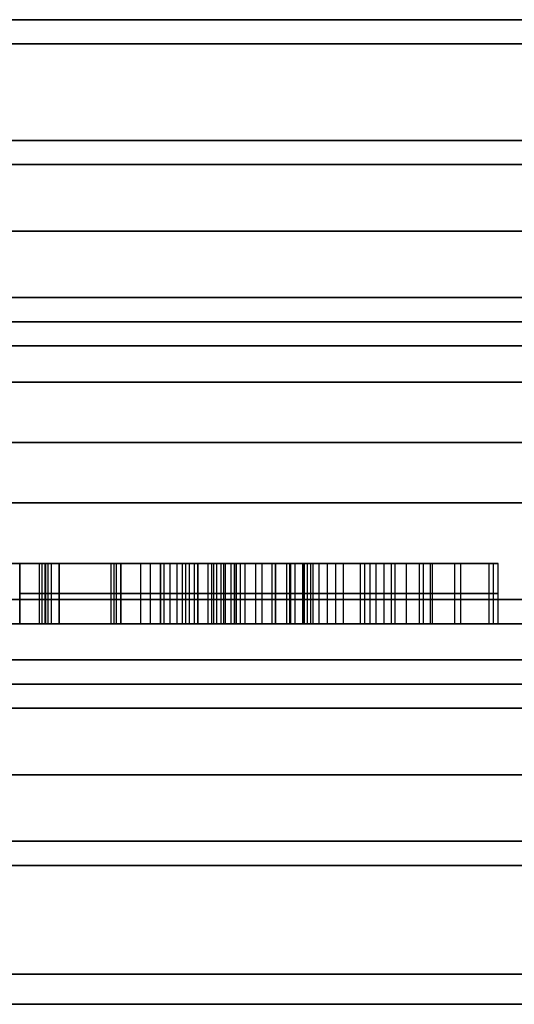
# Model space of a CAD drawing. Header units: centimetres. Extents: x -10 to 8.9, y -34.1 to -8.
# Tile 254 of 256: x 5.645 to 6.055, y -8.82 to -8.005. Entities that reach past the tile are written whole.
import ezdxf

# ---------------------------------------------------------------- set-up
doc = ezdxf.new("R2010")
doc.units = ezdxf.units.CM
doc.layers.add('Default', color=7, linetype='Continuous', true_color=0x000000)

msp = doc.modelspace()

# ---------------------------------------------------------------- linework, layer by layer
at = {"layer": 'Default'}
for p, q in [((5.64518, -8.505, 0.65917), (5.64518, -8.455, 0.65917)), ((5.64518, -8.505, 0.53918), (5.64518, -8.455, 0.53918)), ((5.67777, -8.455, 0.58144), (5.64518, -8.455, 0.58144)), ((5.66147, -8.505, 0.66995), (5.66147, -8.455, 0.66995)), ((5.66147, -8.505, 0.4875), (5.66147, -8.455, 0.4875)), ((5.66371, -8.505, 6.38363), (5.66371, -8.455, 6.38363)), ((5.82887, -8.455, 6.27258), (5.66797, -8.455, 6.27258)), ((5.66885, -8.505, 6.28108), (5.66885, -8.455, 6.28108)), ((5.67777, -8.505, 0.57873), (5.67777, -8.455, 0.57873)), ((5.72083, -8.505, 6.2532), (5.72083, -8.455, 6.2532)), ((5.72346, -8.505, 6.35496), (5.72346, -8.455, 6.35496)), ((5.72542, -8.505, 6.29777), (5.72542, -8.455, 6.29777)), ((5.72902, -8.505, 0.57873), (5.72902, -8.455, 0.57873)), ((5.76161, -8.455, 0.57873), (5.72902, -8.455, 0.57873)), ((5.72902, -8.505, 0.71951), (5.72902, -8.455, 0.71951)), ((5.76161, -8.455, 0.71951), (5.72902, -8.455, 0.71951)), ((5.74532, -8.505, 0.66995), (5.74532, -8.455, 0.66995)), ((5.74532, -8.505, 0.4875), (5.74532, -8.455, 0.4875)), ((5.74532, -8.455, 0.4875), (5.74532, -8.455, 0.66995)), ((5.74532, -8.505, 0.7375), (5.74532, -8.455, 0.7375)), ((5.74532, -8.505, 0.70152), (5.74532, -8.455, 0.70152)), ((5.74532, -8.455, 0.70152), (5.74532, -8.455, 0.7375)), ((5.75108, -8.455, 6.25009), (5.75108, -8.455, 6.29513)), ((5.75108, -8.455, 6.35212), (5.75108, -8.455, 6.39716)), ((5.75337, -8.505, 6.39693), (5.75337, -8.455, 6.39693)), ((5.76161, -8.505, 0.57873), (5.76161, -8.455, 0.57873)), ((5.76161, -8.505, 0.71951), (5.76161, -8.455, 0.71951)), ((5.7698, -8.505, 6.19604), (5.7698, -8.455, 6.19604)), ((5.7826, -8.505, 6.32038), (5.7826, -8.455, 6.32038)), ((5.78982, -8.505, 6.14185), (5.78982, -8.455, 6.14185)), ((5.79267, -8.505, 0.72358), (5.79267, -8.455, 0.72358)), ((5.79267, -8.505, 0.65586), (5.79267, -8.455, 0.65586)), ((5.80845, -8.505, 0.66995), (5.80845, -8.455, 0.66995)), ((5.80845, -8.505, 0.64178), (5.80845, -8.455, 0.64178)), ((5.82424, -8.505, 0.67335), (5.82424, -8.455, 0.67335)), ((5.82424, -8.505, 0.56464), (5.82424, -8.455, 0.56464)), ((5.85682, -8.455, 0.61369), (5.82424, -8.455, 0.61369)), ((5.82794, -8.505, 6.26359), (5.82794, -8.455, 6.26359)), ((5.83663, -8.455, 0.4875), (5.83663, -8.455, 0.73456)), ((5.84053, -8.505, 0.4875), (5.84053, -8.455, 0.4875)), ((5.85682, -8.505, 0.56464), (5.85682, -8.455, 0.56464)), ((5.85691, -8.505, 0.67759), (5.85691, -8.455, 0.67759)), ((5.8687, -8.505, 0.66995), (5.8687, -8.455, 0.66995)), ((5.8687, -8.505, 0.64178), (5.8687, -8.455, 0.64178)), ((5.86956, -8.505, 6.20313), (5.86956, -8.455, 6.20313)), ((5.87939, -8.505, 6.18199), (5.87939, -8.455, 6.18199)), ((5.88058, -8.505, 0.65586), (5.88058, -8.455, 0.65586)), ((5.88627, -8.505, 6.21938), (5.88627, -8.455, 6.21938)), ((5.88795, -8.505, 6.15393), (5.88795, -8.455, 6.15393)), ((5.95311, -8.455, 6.24273), (5.90428, -8.455, 6.24273)), ((5.90686, -8.505, 6.12397), (5.90686, -8.455, 6.12397)), ((5.91322, -8.505, 6.29139), (5.91322, -8.455, 6.29139)), ((5.93519, -8.505, 6.14525), (5.93519, -8.455, 6.14525)), ((5.95295, -8.505, 6.36106), (5.95295, -8.455, 6.36106)), ((5.95372, -8.455, 6.16833), (5.95372, -8.455, 6.20699)), ((5.95372, -8.455, 6.24602), (5.95372, -8.455, 6.36091)), ((5.95597, -8.505, 6.25826), (5.95597, -8.455, 6.25826)), ((5.97599, -8.505, 6.20289), (5.97599, -8.455, 6.20289)), ((5.98518, -8.505, 6.25289), (5.98518, -8.455, 6.25289)), ((5.98673, -8.505, 6.16226), (5.98673, -8.455, 6.16226)), ((6.02311, -8.455, 6.24273), (5.98885, -8.455, 6.24273)), ((6.01015, -8.505, 6.27608), (6.01015, -8.455, 6.27608)), ((6.03743, -8.505, 6.17477), (6.03743, -8.455, 6.17477)), ((5.64518, -8.48, 0.66995), (5.67777, -8.48, 0.66995)), ((5.64518, -8.48, 0.6484), (5.64518, -8.48, 0.66995)), ((5.64518, -8.48, 0.4875), (5.64518, -8.48, 0.59086)), ((5.67777, -8.48, 0.4875), (5.64518, -8.48, 0.4875)), ((5.66141, -8.48, 6.36135), (5.666, -8.48, 6.40592)), ((5.7855, -8.48, 6.34857), (5.66141, -8.48, 6.36135)), ((5.666, -8.48, 6.40592), (5.84074, -8.48, 6.38793)), ((5.66655, -8.48, 6.25879), (5.67114, -8.48, 6.30336)), ((5.77511, -8.48, 6.24761), (5.66655, -8.48, 6.25879)), ((5.67114, -8.48, 6.30336), (5.7797, -8.48, 6.29219)), ((5.67777, -8.48, 0.66995), (5.67777, -8.48, 0.4875)), ((5.72902, -8.48, 0.66995), (5.76161, -8.48, 0.66995)), ((5.72902, -8.48, 0.4875), (5.72902, -8.48, 0.66995)), ((5.76161, -8.48, 0.4875), (5.72902, -8.48, 0.4875)), ((5.72902, -8.48, 0.7375), (5.76161, -8.48, 0.7375)), ((5.72902, -8.48, 0.70152), (5.72902, -8.48, 0.7375)), ((5.76161, -8.48, 0.70152), (5.72902, -8.48, 0.70152)), ((5.76161, -8.48, 0.66995), (5.76161, -8.48, 0.4875)), ((5.76161, -8.48, 0.7375), (5.76161, -8.48, 0.70152)), ((5.76449, -8.48, 6.14446), (5.77511, -8.48, 6.24761)), ((5.81514, -8.48, 6.13925), (5.76449, -8.48, 6.14446)), ((5.7797, -8.48, 6.29219), (5.7855, -8.48, 6.34857)), ((5.79267, -8.48, 0.7095), (5.79267, -8.48, 0.73767)), ((5.79267, -8.48, 0.66995), (5.82424, -8.48, 0.66995)), ((5.79267, -8.48, 0.64178), (5.79267, -8.48, 0.66995)), ((5.82424, -8.48, 0.64178), (5.79267, -8.48, 0.64178)), ((5.84074, -8.48, 6.38793), (5.81514, -8.48, 6.13925)), ((5.82424, -8.48, 0.66995), (5.82424, -8.48, 0.67674)), ((5.82424, -8.48, 0.4875), (5.82424, -8.48, 0.64178)), ((5.85682, -8.48, 0.4875), (5.82424, -8.48, 0.4875)), ((5.85682, -8.48, 0.66995), (5.88058, -8.48, 0.66995)), ((5.85699, -8.48, 0.68523), (5.85682, -8.48, 0.66995)), ((5.85682, -8.48, 0.64178), (5.85682, -8.48, 0.4875)), ((5.88058, -8.48, 0.64178), (5.85682, -8.48, 0.64178)), ((5.86612, -8.48, 6.18443), (5.873, -8.48, 6.22182)), ((5.89266, -8.48, 6.17955), (5.86612, -8.48, 6.18443)), ((5.873, -8.48, 6.22182), (5.89954, -8.48, 6.21695)), ((5.88058, -8.48, 0.66995), (5.88058, -8.48, 0.64178)), ((5.88324, -8.48, 6.12831), (5.89266, -8.48, 6.17955)), ((5.93048, -8.48, 6.11962), (5.88324, -8.48, 6.12831)), ((5.89954, -8.48, 6.21695), (5.92691, -8.48, 6.36584)), ((5.92691, -8.48, 6.36584), (5.97899, -8.48, 6.35627)), ((5.9399, -8.48, 6.17087), (5.93048, -8.48, 6.11962)), ((6.03355, -8.48, 6.15366), (5.9399, -8.48, 6.17087)), ((5.96516, -8.48, 6.30825), (5.94678, -8.48, 6.20826)), ((5.94678, -8.48, 6.20826), (6.0052, -8.48, 6.19752)), ((6.0052, -8.48, 6.19752), (5.96516, -8.48, 6.30825)), ((5.97899, -8.48, 6.35627), (6.04131, -8.48, 6.19589)), ((6.04131, -8.48, 6.19589), (6.03355, -8.48, 6.15366)), ((5.98518, -8.505, 6.25289), (5.95498, -8.505, 6.25289)), ((5.97599, -8.505, 6.20289), (5.97599, -8.505, 6.2783))]:
    msp.add_line(p, q, dxfattribs=at)
at = {"layer": 'Default', "extrusion": (0, 1, 0)}
for centre, radius, start, end in [((-5.45, 3.45, -8.005), 3.455, 0, 180), ((-5.45, 3.45, -8.005), 3.455, 180, 0), ((-5.45, 3.45, -8.005), 3.455, 180, 0), ((-5.45, 3.45, -8.005), 3.245, 0, 180), ((-5.45, 3.45, -8.005), 2.035, 0, 180), ((-5.45, 3.45, -8.025), 3.475, 0, 180), ((-5.45, 3.45, -8.025), 3.475, 180, 0), ((-5.45, 3.45, -8.105), 2.07, 90, 270), ((-5.45, 3.45, -8.105), 2.43, 90, 270), ((-5.45, 3.45, -8.125), 2.45, 90, 270), ((-5.45, 3.45, -8.18), 2.05, 90, 270), ((-5.45, 3.45, -8.235), 2.05, 90, 270), ((-5.45, 3.45, -8.255), 3.225, 0, 180), ((-5.45, 3.45, -8.255), 3.225, 180, 0), ((-5.45, 3.45, -8.255), 2.255, 90, 270), ((-5.45, 3.45, -8.255), 2.07, 90, 270), ((-5.45, 3.45, -8.305), 2.45, 90, 270), ((-5.45, 3.45, -8.355), 3.475, 180, 0), ((-5.45, 3.45, -8.355), 3.475, 0, 180), ((-5.45, 3.45, -8.405), 2.275, 90, 270), ((-5.45, 3.45, -8.485), 3.225, 180, 0), ((-5.45, 3.45, -8.485), 3.225, 0, 180), ((-5.45, 3.45, -8.485), 2.45, 90, 270), ((-5.45, 3.45, -8.505), 3.205, 180, 0), ((-5.45, 3.45, -8.505), 3.205, 0, 180), ((-5.45, 3.45, -8.505), 3.205, 180, 321.78462), ((-5.45, 3.45, -8.505), 2.275, 90, 180), ((-5.45, 3.45, -8.505), 2.47, 90, 270), ((-5.45, 3.45, -8.535), 2.275, 0, 180), ((-5.45, 3.45, -8.535), 2.275, 180, 338.4), ((-5.45, 3.45, -8.555), 2.255, 0, 180), ((-5.45, 3.45, -8.555), 2.255, 180, 0), ((-5.45, 3.45, -8.555), 2.255, 0, 180), ((-5.45, 3.45, -8.555), 2.08, 0, 180), ((-5.45, 3.45, -8.555), 2.08, 180, 0), ((-5.45, 3.45, -8.685), 3.475, 180, 0), ((-5.45, 3.45, -8.685), 3.475, 0, 180), ((-5.45, 3.45, -8.685), 2.06, 180, 0), ((-5.45, 3.45, -8.685), 2.06, 0, 180), ((-5.45, 3.45, -8.705), 3.455, 0, 180), ((-5.45, 3.45, -8.705), 3.455, 180, 0), ((-5.45, 3.45, -8.705), 3.455, 180, 0)]:
    msp.add_arc(centre, radius, start, end, dxfattribs=at)
at = {"layer": 'Default', "extrusion": (0, -1, 0)}
for centre, radius, start, end in [((5.45, 3.45, 8.005), 3.245, 180, 0), ((5.45, 3.45, 8.005), 2.035, 180, 0), ((5.45, 3.45, 8.005), 1.78, 180, 0), ((5.45, 3.45, 8.005), 1.78, 0, 180), ((5.45, 3.45, 8.025), 3.225, 0, 180), ((5.45, 3.45, 8.025), 3.225, 180, 0), ((5.45, 3.45, 8.125), 2.05, 270, 90), ((5.45, 3.45, 8.255), 2.07, 270, 90), ((5.45, 3.45, 8.275), 2.275, 270, 90), ((5.45, 3.45, 8.505), 2.47, 270, 90), ((5.45, 3.45, 8.575), 2.06, 0, 180), ((5.45, 3.45, 8.575), 2.06, 180, 0), ((5.45, 3.45, 8.63), 2.06, 0, 180), ((5.45, 3.45, 8.63), 2.06, 180, 0), ((5.45, 3.45, 8.705), 2.08, 180, 0), ((5.45, 3.45, 8.705), 2.08, 0, 180), ((5.45, 3.45, 8.795), 1.78, 180, 0), ((5.45, 3.45, 8.795), 1.78, 0, 180), ((5.45, 3.45, 8.82), 2.035, 180, 0), ((5.45, 3.45, 8.82), 2.035, 0, 180)]:
    msp.add_arc(centre, radius, start, end, dxfattribs=at)
at = {"layer": 'Default'}
for points, degree in [([(5.64518, -8.455, 0.6484), (5.6277, -8.455, 0.66639), (5.61005, -8.455, 0.67538), (5.59206, -8.455, 0.67538)], 3), ([(5.63074, -8.455, 0.63226), (5.63303, -8.455, 0.62969), (5.63711, -8.455, 0.62415), (5.6416, -8.455, 0.6147), (5.64448, -8.455, 0.60382), (5.64518, -8.455, 0.59537), (5.64518, -8.455, 0.59086)], 3), ([(5.64518, -8.455, 0.66995), (5.64518, -8.48, 0.66995), (5.64518, -8.505, 0.66995)], 2), ([(5.67777, -8.455, 0.66995), (5.66147, -8.455, 0.66995), (5.64518, -8.455, 0.66995)], 2), ([(5.64518, -8.455, 0.6484), (5.64518, -8.48, 0.6484), (5.64518, -8.505, 0.6484)], 2), ([(5.64518, -8.455, 0.66995), (5.64518, -8.455, 0.65917), (5.64518, -8.455, 0.6484)], 2), ([(5.64518, -8.455, 0.59086), (5.64518, -8.48, 0.59086), (5.64518, -8.505, 0.59086)], 2), ([(5.64518, -8.455, 0.4875), (5.64518, -8.48, 0.4875), (5.64518, -8.505, 0.4875)], 2), ([(5.64518, -8.455, 0.59086), (5.64518, -8.455, 0.53918), (5.64518, -8.455, 0.4875)], 2), ([(5.64518, -8.455, 0.4875), (5.66147, -8.455, 0.4875), (5.67777, -8.455, 0.4875)], 2), ([(5.66141, -8.455, 6.36135), (5.66141, -8.48, 6.36135), (5.66141, -8.505, 6.36135)], 2), ([(5.666, -8.455, 6.40592), (5.66371, -8.455, 6.38363), (5.66141, -8.455, 6.36135)], 2), ([(5.66141, -8.455, 6.36135), (5.72346, -8.455, 6.35496), (5.7855, -8.455, 6.34857)], 2), ([(5.666, -8.455, 6.40592), (5.666, -8.48, 6.40592), (5.666, -8.505, 6.40592)], 2), ([(5.84074, -8.455, 6.38793), (5.75337, -8.455, 6.39693), (5.666, -8.455, 6.40592)], 2), ([(5.66655, -8.455, 6.25879), (5.66655, -8.48, 6.25879), (5.66655, -8.505, 6.25879)], 2), ([(5.67114, -8.455, 6.30336), (5.66885, -8.455, 6.28108), (5.66655, -8.455, 6.25879)], 2), ([(5.66655, -8.455, 6.25879), (5.72083, -8.455, 6.2532), (5.77511, -8.455, 6.24761)], 2), ([(5.67114, -8.455, 6.30336), (5.67114, -8.48, 6.30336), (5.67114, -8.505, 6.30336)], 2), ([(5.7797, -8.455, 6.29219), (5.72542, -8.455, 6.29777), (5.67114, -8.455, 6.30336)], 2), ([(5.67777, -8.455, 0.66995), (5.67777, -8.48, 0.66995), (5.67777, -8.505, 0.66995)], 2), ([(5.67777, -8.455, 0.4875), (5.67777, -8.455, 0.57873), (5.67777, -8.455, 0.66995)], 2), ([(5.67777, -8.505, 0.4875), (5.67777, -8.48, 0.4875), (5.67777, -8.455, 0.4875)], 2), ([(5.72902, -8.455, 0.66995), (5.72902, -8.48, 0.66995), (5.72902, -8.505, 0.66995)], 2), ([(5.76161, -8.455, 0.66995), (5.74532, -8.455, 0.66995), (5.72902, -8.455, 0.66995)], 2), ([(5.72902, -8.455, 0.4875), (5.72902, -8.48, 0.4875), (5.72902, -8.505, 0.4875)], 2), ([(5.72902, -8.455, 0.66995), (5.72902, -8.455, 0.57873), (5.72902, -8.455, 0.4875)], 2), ([(5.72902, -8.455, 0.4875), (5.74532, -8.455, 0.4875), (5.76161, -8.455, 0.4875)], 2), ([(5.72902, -8.455, 0.7375), (5.72902, -8.48, 0.7375), (5.72902, -8.505, 0.7375)], 2), ([(5.76161, -8.455, 0.7375), (5.74532, -8.455, 0.7375), (5.72902, -8.455, 0.7375)], 2), ([(5.72902, -8.455, 0.70152), (5.72902, -8.48, 0.70152), (5.72902, -8.505, 0.70152)], 2), ([(5.72902, -8.455, 0.7375), (5.72902, -8.455, 0.71951), (5.72902, -8.455, 0.70152)], 2), ([(5.72902, -8.455, 0.70152), (5.74532, -8.455, 0.70152), (5.76161, -8.455, 0.70152)], 2), ([(5.76161, -8.455, 0.66995), (5.76161, -8.48, 0.66995), (5.76161, -8.505, 0.66995)], 2), ([(5.76161, -8.455, 0.4875), (5.76161, -8.455, 0.57873), (5.76161, -8.455, 0.66995)], 2), ([(5.76161, -8.505, 0.4875), (5.76161, -8.48, 0.4875), (5.76161, -8.455, 0.4875)], 2), ([(5.76161, -8.455, 0.7375), (5.76161, -8.48, 0.7375), (5.76161, -8.505, 0.7375)], 2), ([(5.76161, -8.455, 0.70152), (5.76161, -8.455, 0.71951), (5.76161, -8.455, 0.7375)], 2), ([(5.76161, -8.505, 0.70152), (5.76161, -8.48, 0.70152), (5.76161, -8.455, 0.70152)], 2), ([(5.76449, -8.455, 6.14446), (5.76449, -8.48, 6.14446), (5.76449, -8.505, 6.14446)], 2), ([(5.77511, -8.455, 6.24761), (5.7698, -8.455, 6.19604), (5.76449, -8.455, 6.14446)], 2), ([(5.76449, -8.455, 6.14446), (5.78982, -8.455, 6.14185), (5.81514, -8.455, 6.13925)], 2), ([(5.77511, -8.455, 6.24761), (5.77511, -8.48, 6.24761), (5.77511, -8.505, 6.24761)], 2), ([(5.7797, -8.455, 6.29219), (5.7797, -8.48, 6.29219), (5.7797, -8.505, 6.29219)], 2), ([(5.7855, -8.455, 6.34857), (5.7826, -8.455, 6.32038), (5.7797, -8.455, 6.29219)], 2), ([(5.7855, -8.455, 6.34857), (5.7855, -8.48, 6.34857), (5.7855, -8.505, 6.34857)], 2), ([(5.79267, -8.455, 0.73767), (5.79267, -8.48, 0.73767), (5.79267, -8.505, 0.73767)], 2), ([(5.81168, -8.455, 0.73988), (5.80726, -8.455, 0.73988), (5.80081, -8.455, 0.73903), (5.79267, -8.455, 0.73767)], 3), ([(5.79267, -8.455, 0.7095), (5.79267, -8.48, 0.7095), (5.79267, -8.505, 0.7095)], 2), ([(5.79267, -8.455, 0.73767), (5.79267, -8.455, 0.72358), (5.79267, -8.455, 0.7095)], 2), ([(5.79267, -8.455, 0.66995), (5.79267, -8.48, 0.66995), (5.79267, -8.505, 0.66995)], 2), ([(5.82424, -8.455, 0.66995), (5.80845, -8.455, 0.66995), (5.79267, -8.455, 0.66995)], 2), ([(5.79267, -8.455, 0.64178), (5.79267, -8.48, 0.64178), (5.79267, -8.505, 0.64178)], 2), ([(5.79267, -8.455, 0.66995), (5.79267, -8.455, 0.65586), (5.79267, -8.455, 0.64178)], 2), ([(5.79267, -8.455, 0.64178), (5.80845, -8.455, 0.64178), (5.82424, -8.455, 0.64178)], 2), ([(5.79267, -8.455, 0.7095), (5.79425, -8.455, 0.70988), (5.79731, -8.455, 0.71059), (5.80161, -8.455, 0.71142), (5.80428, -8.455, 0.7117), (5.80557, -8.455, 0.7117)], 3), ([(5.80115, -8.505, 0.71129), (5.80115, -8.48, 0.71129), (5.80115, -8.455, 0.71129)], 2), ([(5.80433, -8.505, 0.73937), (5.80433, -8.48, 0.73937), (5.80433, -8.455, 0.73937)], 2), ([(5.80557, -8.455, 0.7117), (5.80557, -8.48, 0.7117), (5.80557, -8.505, 0.7117)], 2), ([(5.80557, -8.455, 0.7117), (5.80724, -8.455, 0.7117), (5.81034, -8.455, 0.7114), (5.81419, -8.455, 0.71013), (5.81736, -8.455, 0.70807), (5.81907, -8.455, 0.70617), (5.81982, -8.455, 0.70508)], 3), ([(5.81168, -8.455, 0.73988), (5.81168, -8.48, 0.73988), (5.81168, -8.505, 0.73988)], 2), ([(5.84562, -8.455, 0.72783), (5.83798, -8.455, 0.7358), (5.82661, -8.455, 0.73988), (5.81168, -8.455, 0.73988)], 3), ([(5.81407, -8.505, 0.71), (5.81407, -8.48, 0.71), (5.81407, -8.455, 0.71)], 2), ([(5.81514, -8.455, 6.13925), (5.81514, -8.48, 6.13925), (5.81514, -8.505, 6.13925)], 2), ([(5.81514, -8.455, 6.13925), (5.82794, -8.455, 6.26359), (5.84074, -8.455, 6.38793)], 2), ([(5.81982, -8.455, 0.70508), (5.81982, -8.48, 0.70508), (5.81982, -8.505, 0.70508)], 2), ([(5.81982, -8.455, 0.70508), (5.8205, -8.455, 0.7041), (5.82152, -8.455, 0.70193), (5.82252, -8.455, 0.69842), (5.82319, -8.455, 0.69481), (5.82364, -8.455, 0.69118), (5.82394, -8.455, 0.68757), (5.82412, -8.455, 0.68397), (5.82422, -8.455, 0.68037), (5.82424, -8.455, 0.67795), (5.82424, -8.455, 0.67674)], 3), ([(5.82292, -8.505, 0.6962), (5.82292, -8.48, 0.6962), (5.82292, -8.455, 0.6962)], 2), ([(5.82424, -8.455, 0.67674), (5.82424, -8.48, 0.67674), (5.82424, -8.505, 0.67674)], 2), ([(5.82424, -8.455, 0.66995), (5.82424, -8.48, 0.66995), (5.82424, -8.505, 0.66995)], 2), ([(5.82424, -8.455, 0.67674), (5.82424, -8.455, 0.67335), (5.82424, -8.455, 0.66995)], 2), ([(5.82424, -8.455, 0.64178), (5.82424, -8.48, 0.64178), (5.82424, -8.505, 0.64178)], 2), ([(5.82424, -8.455, 0.4875), (5.82424, -8.48, 0.4875), (5.82424, -8.505, 0.4875)], 2), ([(5.82424, -8.455, 0.64178), (5.82424, -8.455, 0.56464), (5.82424, -8.455, 0.4875)], 2), ([(5.82424, -8.455, 0.4875), (5.84053, -8.455, 0.4875), (5.85682, -8.455, 0.4875)], 2), ([(5.83167, -8.505, 0.73674), (5.83167, -8.48, 0.73674), (5.83167, -8.455, 0.73674)], 2), ([(5.84074, -8.505, 6.38793), (5.84074, -8.48, 6.38793), (5.84074, -8.455, 6.38793)], 2), ([(5.84562, -8.455, 0.72783), (5.84562, -8.48, 0.72783), (5.84562, -8.505, 0.72783)], 2), ([(5.85699, -8.455, 0.68523), (5.85722, -8.455, 0.70559), (5.85326, -8.455, 0.71985), (5.84562, -8.455, 0.72783)], 3), ([(5.85405, -8.505, 0.71192), (5.85405, -8.48, 0.71192), (5.85405, -8.455, 0.71192)], 2), ([(5.85682, -8.455, 0.66995), (5.85682, -8.48, 0.66995), (5.85682, -8.505, 0.66995)], 2), ([(5.88058, -8.455, 0.66995), (5.8687, -8.455, 0.66995), (5.85682, -8.455, 0.66995)], 2), ([(5.85682, -8.455, 0.66995), (5.85691, -8.455, 0.67759), (5.85699, -8.455, 0.68523)], 2), ([(5.85682, -8.455, 0.4875), (5.85682, -8.48, 0.4875), (5.85682, -8.505, 0.4875)], 2), ([(5.85682, -8.455, 0.64178), (5.85682, -8.48, 0.64178), (5.85682, -8.505, 0.64178)], 2), ([(5.85682, -8.455, 0.4875), (5.85682, -8.455, 0.56464), (5.85682, -8.455, 0.64178)], 2), ([(5.85682, -8.455, 0.64178), (5.8687, -8.455, 0.64178), (5.88058, -8.455, 0.64178)], 2), ([(5.85699, -8.455, 0.68523), (5.85699, -8.48, 0.68523), (5.85699, -8.505, 0.68523)], 2), ([(5.86612, -8.455, 6.18443), (5.86612, -8.48, 6.18443), (5.86612, -8.505, 6.18443)], 2), ([(5.873, -8.455, 6.22182), (5.86956, -8.455, 6.20313), (5.86612, -8.455, 6.18443)], 2), ([(5.86612, -8.455, 6.18443), (5.87939, -8.455, 6.18199), (5.89266, -8.455, 6.17955)], 2), ([(5.873, -8.455, 6.22182), (5.873, -8.48, 6.22182), (5.873, -8.505, 6.22182)], 2), ([(5.89954, -8.455, 6.21695), (5.88627, -8.455, 6.21938), (5.873, -8.455, 6.22182)], 2), ([(5.88058, -8.455, 0.66995), (5.88058, -8.48, 0.66995), (5.88058, -8.505, 0.66995)], 2), ([(5.88058, -8.455, 0.64178), (5.88058, -8.455, 0.65586), (5.88058, -8.455, 0.66995)], 2), ([(5.88058, -8.505, 0.64178), (5.88058, -8.48, 0.64178), (5.88058, -8.455, 0.64178)], 2), ([(5.88324, -8.455, 6.12831), (5.88324, -8.48, 6.12831), (5.88324, -8.505, 6.12831)], 2), ([(5.89266, -8.455, 6.17955), (5.88795, -8.455, 6.15393), (5.88324, -8.455, 6.12831)], 2), ([(5.88324, -8.455, 6.12831), (5.90686, -8.455, 6.12397), (5.93048, -8.455, 6.11962)], 2), ([(5.89266, -8.455, 6.17955), (5.89266, -8.48, 6.17955), (5.89266, -8.505, 6.17955)], 2), ([(5.89954, -8.455, 6.21695), (5.89954, -8.48, 6.21695), (5.89954, -8.505, 6.21695)], 2), ([(5.92691, -8.455, 6.36584), (5.91322, -8.455, 6.29139), (5.89954, -8.455, 6.21695)], 2), ([(5.92691, -8.455, 6.36584), (5.92691, -8.48, 6.36584), (5.92691, -8.505, 6.36584)], 2), ([(5.97899, -8.455, 6.35627), (5.95295, -8.455, 6.36106), (5.92691, -8.455, 6.36584)], 2), ([(5.93048, -8.455, 6.11962), (5.93048, -8.48, 6.11962), (5.93048, -8.505, 6.11962)], 2), ([(5.93048, -8.455, 6.11962), (5.93519, -8.455, 6.14525), (5.9399, -8.455, 6.17087)], 2), ([(5.9399, -8.455, 6.17087), (5.9399, -8.48, 6.17087), (5.9399, -8.505, 6.17087)], 2), ([(5.9399, -8.455, 6.17087), (5.98673, -8.455, 6.16226), (6.03355, -8.455, 6.15366)], 2), ([(5.96516, -8.455, 6.30825), (5.95597, -8.455, 6.25826), (5.94678, -8.455, 6.20826)], 2), ([(5.94678, -8.505, 6.20826), (5.94678, -8.48, 6.20826), (5.94678, -8.455, 6.20826)], 2), ([(5.94678, -8.455, 6.20826), (5.97599, -8.455, 6.20289), (6.0052, -8.455, 6.19752)], 2), ([(5.96516, -8.455, 6.30825), (5.96516, -8.48, 6.30825), (5.96516, -8.505, 6.30825)], 2), ([(6.0052, -8.455, 6.19752), (5.98518, -8.455, 6.25289), (5.96516, -8.455, 6.30825)], 2), ([(5.97899, -8.455, 6.35627), (5.97899, -8.48, 6.35627), (5.97899, -8.505, 6.35627)], 2), ([(6.04131, -8.455, 6.19589), (6.01015, -8.455, 6.27608), (5.97899, -8.455, 6.35627)], 2), ([(6.0052, -8.505, 6.19752), (6.0052, -8.48, 6.19752), (6.0052, -8.455, 6.19752)], 2), ([(6.03355, -8.455, 6.15366), (6.03355, -8.48, 6.15366), (6.03355, -8.505, 6.15366)], 2), ([(6.03355, -8.455, 6.15366), (6.03743, -8.455, 6.17477), (6.04131, -8.455, 6.19589)], 2), ([(6.04131, -8.505, 6.19589), (6.04131, -8.48, 6.19589), (6.04131, -8.455, 6.19589)], 2), ([(5.79267, -8.48, 0.73767), (5.80081, -8.48, 0.73903), (5.80726, -8.48, 0.73988), (5.81168, -8.48, 0.73988)], 3), ([(5.80557, -8.48, 0.7117), (5.80251, -8.48, 0.7117), (5.79827, -8.48, 0.71085), (5.79267, -8.48, 0.7095)], 3), ([(5.81982, -8.48, 0.70508), (5.81677, -8.48, 0.7095), (5.81202, -8.48, 0.7117), (5.80557, -8.48, 0.7117)], 3), ([(5.81168, -8.48, 0.73988), (5.82661, -8.48, 0.73988), (5.83798, -8.48, 0.7358), (5.84562, -8.48, 0.72783)], 3), ([(5.82424, -8.48, 0.67674), (5.82424, -8.48, 0.69117), (5.82288, -8.48, 0.70067), (5.81982, -8.48, 0.70508)], 3), ([(5.84562, -8.48, 0.72783), (5.85326, -8.48, 0.71985), (5.85722, -8.48, 0.70559), (5.85699, -8.48, 0.68523)], 3), ([(5.64518, -8.505, 0.6484), (5.6277, -8.505, 0.66639), (5.61005, -8.505, 0.67538), (5.59206, -8.505, 0.67538)], 3), ([(5.63074, -8.505, 0.63226), (5.64043, -8.505, 0.62141), (5.64518, -8.505, 0.60749), (5.64518, -8.505, 0.59086)], 3), ([(5.64518, -8.505, 0.4875), (5.66147, -8.505, 0.4875), (5.67777, -8.505, 0.4875)], 2), ([(5.64518, -8.505, 0.59086), (5.64518, -8.505, 0.53918), (5.64518, -8.505, 0.4875)], 2), ([(5.64518, -8.505, 0.66995), (5.64518, -8.505, 0.65917), (5.64518, -8.505, 0.6484)], 2), ([(5.67777, -8.505, 0.66995), (5.66147, -8.505, 0.66995), (5.64518, -8.505, 0.66995)], 2), ([(5.666, -8.505, 6.40592), (5.66371, -8.505, 6.38363), (5.66141, -8.505, 6.36135)], 2), ([(5.66141, -8.505, 6.36135), (5.72346, -8.505, 6.35496), (5.7855, -8.505, 6.34857)], 2), ([(5.84074, -8.505, 6.38793), (5.75337, -8.505, 6.39693), (5.666, -8.505, 6.40592)], 2), ([(5.67114, -8.505, 6.30336), (5.66885, -8.505, 6.28108), (5.66655, -8.505, 6.25879)], 2), ([(5.66655, -8.505, 6.25879), (5.72083, -8.505, 6.2532), (5.77511, -8.505, 6.24761)], 2), ([(5.7797, -8.505, 6.29219), (5.72542, -8.505, 6.29777), (5.67114, -8.505, 6.30336)], 2), ([(5.67777, -8.505, 0.4875), (5.67777, -8.505, 0.57873), (5.67777, -8.505, 0.66995)], 2), ([(5.72902, -8.505, 0.4875), (5.74532, -8.505, 0.4875), (5.76161, -8.505, 0.4875)], 2), ([(5.72902, -8.505, 0.66995), (5.72902, -8.505, 0.57873), (5.72902, -8.505, 0.4875)], 2), ([(5.76161, -8.505, 0.66995), (5.74532, -8.505, 0.66995), (5.72902, -8.505, 0.66995)], 2), ([(5.72902, -8.505, 0.70152), (5.74532, -8.505, 0.70152), (5.76161, -8.505, 0.70152)], 2), ([(5.72902, -8.505, 0.7375), (5.72902, -8.505, 0.71951), (5.72902, -8.505, 0.70152)], 2), ([(5.76161, -8.505, 0.7375), (5.74532, -8.505, 0.7375), (5.72902, -8.505, 0.7375)], 2), ([(5.76161, -8.505, 0.4875), (5.76161, -8.505, 0.57873), (5.76161, -8.505, 0.66995)], 2), ([(5.76161, -8.505, 0.70152), (5.76161, -8.505, 0.71951), (5.76161, -8.505, 0.7375)], 2), ([(5.77511, -8.505, 6.24761), (5.7698, -8.505, 6.19604), (5.76449, -8.505, 6.14446)], 2), ([(5.76449, -8.505, 6.14446), (5.78982, -8.505, 6.14185), (5.81514, -8.505, 6.13925)], 2), ([(5.7855, -8.505, 6.34857), (5.7826, -8.505, 6.32038), (5.7797, -8.505, 6.29219)], 2), ([(5.79267, -8.505, 0.64178), (5.80845, -8.505, 0.64178), (5.82424, -8.505, 0.64178)], 2), ([(5.79267, -8.505, 0.66995), (5.79267, -8.505, 0.65586), (5.79267, -8.505, 0.64178)], 2), ([(5.82424, -8.505, 0.66995), (5.80845, -8.505, 0.66995), (5.79267, -8.505, 0.66995)], 2), ([(5.79267, -8.505, 0.73767), (5.79267, -8.505, 0.72358), (5.79267, -8.505, 0.7095)], 2), ([(5.81168, -8.505, 0.73988), (5.80726, -8.505, 0.73988), (5.80081, -8.505, 0.73903), (5.79267, -8.505, 0.73767)], 3), ([(5.79267, -8.505, 0.7095), (5.79827, -8.505, 0.71085), (5.80251, -8.505, 0.7117), (5.80557, -8.505, 0.7117)], 3), ([(5.80557, -8.505, 0.7117), (5.81202, -8.505, 0.7117), (5.81677, -8.505, 0.7095), (5.81982, -8.505, 0.70508)], 3), ([(5.84562, -8.505, 0.72783), (5.83798, -8.505, 0.7358), (5.82661, -8.505, 0.73988), (5.81168, -8.505, 0.73988)], 3), ([(5.81514, -8.505, 6.13925), (5.82794, -8.505, 6.26359), (5.84074, -8.505, 6.38793)], 2), ([(5.81982, -8.505, 0.70508), (5.82288, -8.505, 0.70067), (5.82424, -8.505, 0.69117), (5.82424, -8.505, 0.67674)], 3), ([(5.82424, -8.505, 0.4875), (5.84053, -8.505, 0.4875), (5.85682, -8.505, 0.4875)], 2), ([(5.82424, -8.505, 0.64178), (5.82424, -8.505, 0.56464), (5.82424, -8.505, 0.4875)], 2), ([(5.82424, -8.505, 0.67674), (5.82424, -8.505, 0.67335), (5.82424, -8.505, 0.66995)], 2), ([(5.85699, -8.505, 0.68523), (5.85722, -8.505, 0.70559), (5.85326, -8.505, 0.71985), (5.84562, -8.505, 0.72783)], 3), ([(5.85682, -8.505, 0.64178), (5.8687, -8.505, 0.64178), (5.88058, -8.505, 0.64178)], 2), ([(5.85682, -8.505, 0.4875), (5.85682, -8.505, 0.56464), (5.85682, -8.505, 0.64178)], 2), ([(5.88058, -8.505, 0.66995), (5.8687, -8.505, 0.66995), (5.85682, -8.505, 0.66995)], 2), ([(5.85682, -8.505, 0.66995), (5.85691, -8.505, 0.67759), (5.85699, -8.505, 0.68523)], 2), ([(5.873, -8.505, 6.22182), (5.86956, -8.505, 6.20313), (5.86612, -8.505, 6.18443)], 2), ([(5.86612, -8.505, 6.18443), (5.87939, -8.505, 6.18199), (5.89266, -8.505, 6.17955)], 2), ([(5.89954, -8.505, 6.21695), (5.88627, -8.505, 6.21938), (5.873, -8.505, 6.22182)], 2), ([(5.88058, -8.505, 0.64178), (5.88058, -8.505, 0.65586), (5.88058, -8.505, 0.66995)], 2), ([(5.89266, -8.505, 6.17955), (5.88795, -8.505, 6.15393), (5.88324, -8.505, 6.12831)], 2), ([(5.88324, -8.505, 6.12831), (5.90686, -8.505, 6.12397), (5.93048, -8.505, 6.11962)], 2), ([(5.92691, -8.505, 6.36584), (5.91322, -8.505, 6.29139), (5.89954, -8.505, 6.21695)], 2), ([(5.97899, -8.505, 6.35627), (5.95295, -8.505, 6.36106), (5.92691, -8.505, 6.36584)], 2), ([(5.93048, -8.505, 6.11962), (5.93519, -8.505, 6.14525), (5.9399, -8.505, 6.17087)], 2), ([(5.9399, -8.505, 6.17087), (5.98673, -8.505, 6.16226), (6.03355, -8.505, 6.15366)], 2), ([(5.96516, -8.505, 6.30825), (5.95597, -8.505, 6.25826), (5.94678, -8.505, 6.20826)], 2), ([(6.0052, -8.505, 6.19752), (5.97599, -8.505, 6.20289), (5.94678, -8.505, 6.20826)], 2), ([(5.96516, -8.505, 6.30825), (5.98518, -8.505, 6.25289), (6.0052, -8.505, 6.19752)], 2), ([(6.04131, -8.505, 6.19589), (6.01015, -8.505, 6.27608), (5.97899, -8.505, 6.35627)], 2), ([(6.03355, -8.505, 6.15366), (6.03743, -8.505, 6.17477), (6.04131, -8.505, 6.19589)], 2)]:
    msp.add_open_spline(points, degree=degree, dxfattribs=at)

doc.saveas('drawing.dxf')
